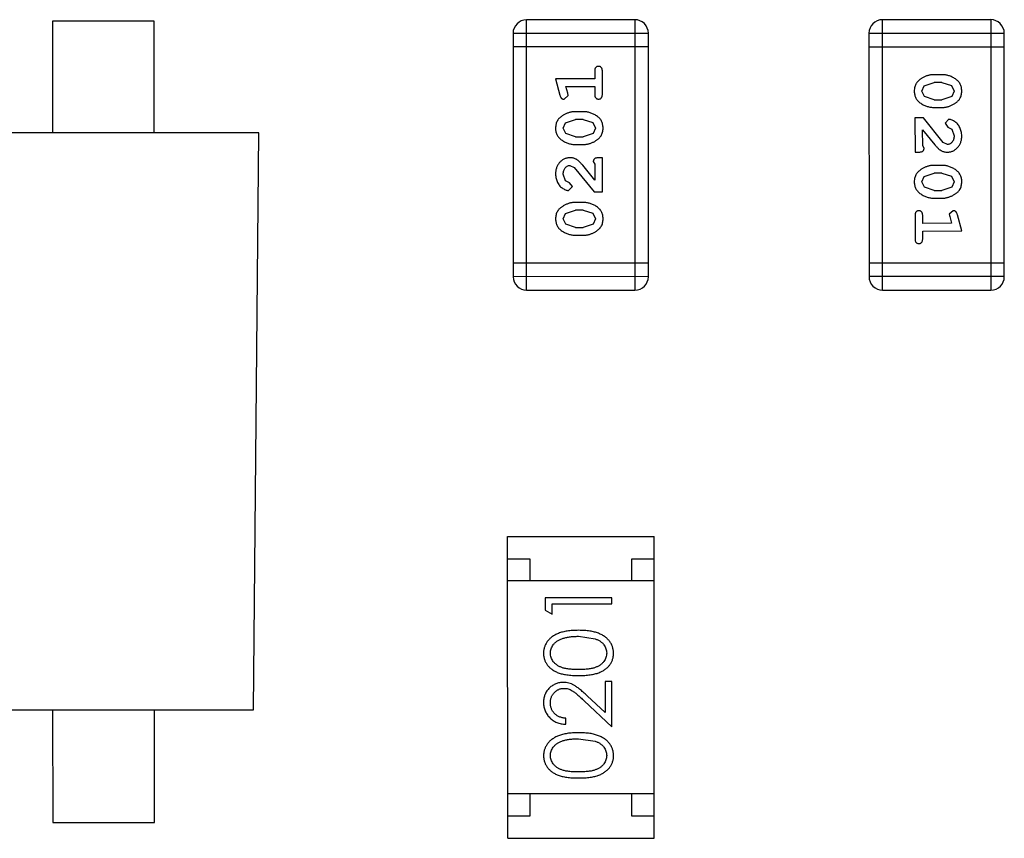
# Model space of a CAD drawing. Header units: inches. Extents: x -29 to 164, y -51 to 83.
# Tile 47 of 164: x 41.46 to 43.68, y 35.09 to 36.94. Entities that reach past the tile are written whole.
import ezdxf

# ---------------------------------------------------------------- set-up
doc = ezdxf.new("R2010")
doc.units = ezdxf.units.IN
doc.header["$LTSCALE"] = 1.21
doc.header["$MEASUREMENT"] = 0
doc.layers.get('0').update_dxf_attribs({"linetype": 'CONTINUOUS'})

msp = doc.modelspace()

# ---------------------------------------------------------------- linework, layer by layer
at = {"color": 7, "linetype": 'Continuous'}
for p, q in [((42.8439, 36.9371), (42.6001, 36.937)), ((42.6002, 36.3274), (42.6001, 36.937)), ((42.8439, 36.9371), (42.844, 36.3275)), ((43.4021, 36.3275), (43.4019, 36.9371)), ((43.6458, 36.9371), (43.4019, 36.9371)), ((43.6458, 36.9371), (43.6459, 36.3275)), ((41.532, 36.934), (41.532, 36.6819)), ((41.7614, 36.934), (41.532, 36.934)), ((41.7614, 36.682), (41.7614, 36.934)), ((42.5696, 36.9065), (42.8744, 36.9066)), ((42.5696, 36.9065), (42.5697, 36.3579)), ((42.8745, 36.358), (42.8744, 36.9066)), ((43.3715, 36.9066), (43.6763, 36.9067)), ((43.3715, 36.9066), (43.3716, 36.358)), ((43.6764, 36.358), (43.6763, 36.9067)), ((42.8744, 36.8761), (42.5696, 36.876)), ((43.3715, 36.8761), (43.6763, 36.8762)), ((42.6654, 36.8037), (42.6753, 36.7671)), ((42.7535, 36.8037), (42.6654, 36.8037)), ((42.7535, 36.821), (42.7535, 36.8037)), ((42.7708, 36.7691), (42.7708, 36.821)), ((43.5359, 36.8132), (43.5182, 36.8132)), ((42.6927, 36.7714), (42.6885, 36.7864)), ((42.6885, 36.7864), (42.7535, 36.7864)), ((42.7535, 36.7864), (42.7535, 36.7691)), ((43.4909, 36.7761), (43.4961, 36.7883)), ((43.4961, 36.7883), (43.5184, 36.7959)), ((43.5356, 36.7959), (43.5184, 36.7959)), ((43.5356, 36.7959), (43.5574, 36.7887)), ((43.5574, 36.7887), (43.5632, 36.7763)), ((42.6844, 36.7581), (42.6937, 36.766)), ((42.6937, 36.766), (42.6927, 36.7714)), ((43.4967, 36.7638), (43.4909, 36.7761)), ((43.5184, 36.7566), (43.4967, 36.7638)), ((43.5579, 36.7642), (43.5356, 36.7566)), ((43.5632, 36.7763), (43.5579, 36.7642)), ((43.5182, 36.7393), (43.5359, 36.7393)), ((43.5184, 36.7566), (43.5356, 36.7566)), ((42.7278, 36.7298), (42.71, 36.7298)), ((43.4751, 36.7157), (43.4752, 36.6386)), ((43.494, 36.7157), (43.4751, 36.7157)), ((43.539, 36.6607), (43.494, 36.7157)), ((43.5512, 36.7126), (43.5428, 36.7037)), ((42.6827, 36.6927), (42.688, 36.7049)), ((42.6885, 36.6804), (42.6827, 36.6927)), ((42.688, 36.7049), (42.7103, 36.7125)), ((42.7275, 36.7125), (42.7103, 36.7125)), ((42.7275, 36.7125), (42.7493, 36.7052)), ((42.7493, 36.7052), (42.7551, 36.6929)), ((42.7551, 36.6929), (42.7498, 36.6808)), ((43.5428, 36.7037), (43.5493, 36.6952)), ((43.5493, 36.6952), (43.5579, 36.6903)), ((41.9968, 36.682), (40.2968, 36.6817)), ((41.9847, 35.382), (41.9968, 36.682)), ((42.7103, 36.6731), (42.6885, 36.6804)), ((42.7103, 36.6731), (42.7275, 36.6731)), ((42.7498, 36.6808), (42.7275, 36.6731)), ((43.4925, 36.6528), (43.4924, 36.6889)), ((43.4924, 36.6889), (43.5195, 36.6554)), ((43.5579, 36.6903), (43.5632, 36.6754)), ((42.71, 36.6558), (42.7278, 36.6558)), ((43.4956, 36.6473), (43.4925, 36.6528)), ((43.5487, 36.6559), (43.539, 36.6607)), ((42.7708, 36.626), (42.763, 36.626)), ((42.7708, 36.5489), (42.7708, 36.626)), ((43.4752, 36.6386), (43.483, 36.6386)), ((42.6973, 36.6086), (42.707, 36.6039)), ((42.707, 36.6039), (42.752, 36.5489)), ((42.7535, 36.5756), (42.7265, 36.6092)), ((42.7504, 36.6173), (42.7535, 36.6118)), ((42.7535, 36.6118), (42.7535, 36.5756)), ((43.5359, 36.6087), (43.5182, 36.6087)), ((42.6881, 36.5743), (42.6827, 36.5891)), ((43.4909, 36.5716), (43.4962, 36.5838)), ((43.4962, 36.5838), (43.5185, 36.5914)), ((43.5357, 36.5914), (43.5185, 36.5914)), ((43.5357, 36.5914), (43.5575, 36.5842)), ((43.5575, 36.5842), (43.5633, 36.5718)), ((42.6966, 36.5693), (42.6881, 36.5743)), ((42.6948, 36.552), (42.7032, 36.5608)), ((42.7032, 36.5608), (42.6966, 36.5693)), ((43.4967, 36.5593), (43.4909, 36.5716)), ((43.5185, 36.5521), (43.4967, 36.5593)), ((43.558, 36.5597), (43.5357, 36.5521)), ((43.5633, 36.5718), (43.558, 36.5597)), ((42.752, 36.5489), (42.7708, 36.5489)), ((43.5185, 36.5521), (43.5357, 36.5521)), ((42.7278, 36.5253), (42.7101, 36.5253)), ((43.5182, 36.5348), (43.536, 36.5348)), ((42.6828, 36.4882), (42.688, 36.5004)), ((42.688, 36.5004), (42.7103, 36.508)), ((42.7275, 36.508), (42.7103, 36.508)), ((42.7275, 36.508), (42.7493, 36.5007)), ((42.7493, 36.5007), (42.7551, 36.4884)), ((43.4752, 36.4954), (43.4752, 36.4435)), ((43.4925, 36.4781), (43.4925, 36.4954)), ((43.5615, 36.5065), (43.5523, 36.4986)), ((43.5523, 36.4986), (43.5533, 36.4932)), ((43.5533, 36.4932), (43.5575, 36.4782)), ((43.5806, 36.4609), (43.5707, 36.4974)), ((42.6886, 36.4759), (42.6828, 36.4882)), ((42.7103, 36.4686), (42.6886, 36.4759)), ((42.7103, 36.4686), (42.7275, 36.4686)), ((42.7498, 36.4763), (42.7275, 36.4686)), ((42.7551, 36.4884), (42.7498, 36.4763)), ((43.5575, 36.4782), (43.4925, 36.4781)), ((42.7101, 36.4513), (42.7278, 36.4513)), ((43.4925, 36.4608), (43.5806, 36.4609)), ((43.4925, 36.4435), (43.4925, 36.4608)), ((42.8745, 36.3884), (42.5697, 36.3884)), ((43.6764, 36.3885), (43.3716, 36.3884)), ((42.8745, 36.358), (42.5697, 36.3579)), ((43.6764, 36.358), (43.3716, 36.358)), ((42.6002, 36.3274), (42.844, 36.3275)), ((43.4021, 36.3275), (43.6459, 36.3275)), ((42.5574, 35.7721), (42.8874, 35.7722)), ((42.5575, 35.0921), (42.5574, 35.7721)), ((42.8875, 35.0922), (42.8874, 35.7722)), ((42.5574, 35.7221), (42.6074, 35.7221)), ((42.6074, 35.7221), (42.6074, 35.6721)), ((42.8374, 35.7221), (42.8874, 35.7222)), ((42.8374, 35.6721), (42.8374, 35.7221)), ((42.8874, 35.6722), (42.5574, 35.6721)), ((42.6421, 35.6339), (42.6421, 35.6062)), ((42.7921, 35.6339), (42.6421, 35.6339)), ((42.7921, 35.6205), (42.7921, 35.6339)), ((42.6421, 35.6062), (42.6575, 35.5974)), ((42.6575, 35.5974), (42.6575, 35.6205)), ((42.6575, 35.6205), (42.7921, 35.6205)), ((42.7171, 35.5474), (42.7548, 35.5417)), ((42.7768, 35.4455), (42.7768, 35.3757)), ((42.7921, 35.4455), (42.7768, 35.4455)), ((42.7922, 35.3436), (42.7921, 35.4455)), ((42.7768, 35.3757), (42.7367, 35.4132)), ((40.2971, 35.3817), (41.9847, 35.382)), ((41.5323, 35.3819), (41.5324, 35.1277)), ((41.7618, 35.1277), (41.7617, 35.382)), ((42.7301, 35.4017), (42.7922, 35.3436)), ((42.6883, 35.3493), (42.6883, 35.3628)), ((42.7172, 35.3166), (42.7549, 35.3109)), ((42.8875, 35.1922), (42.5575, 35.1921)), ((42.6075, 35.1921), (42.6075, 35.1421)), ((42.8375, 35.1421), (42.8375, 35.1921)), ((42.6075, 35.1421), (42.5575, 35.1421)), ((42.8875, 35.1422), (42.8375, 35.1421)), ((41.5324, 35.1277), (41.7618, 35.1277)), ((42.5575, 35.0921), (42.8875, 35.0922))]:
    msp.add_line(p, q, dxfattribs=at)
for centre, start, end in [((42.6001, 36.9065), 90.012, 180.012), ((42.8439, 36.9066), 0.012, 90.012), ((43.4019, 36.9066), 90.012, 180.012), ((43.6458, 36.9067), 0.012, 90.012), ((42.6002, 36.3579), 180.012, 270.012), ((42.844, 36.3579), 270.012, 0.012), ((43.4021, 36.358), 180.012, 270.012), ((43.6459, 36.358), 270.012, 0.012)]:
    msp.add_arc(centre, 0.0305, start, end, dxfattribs=at)
for points, knots in [([(42.7621, 36.832), (42.7615, 36.832), (42.7603, 36.8319), (42.7587, 36.8314), (42.7572, 36.8306), (42.7558, 36.8294), (42.7548, 36.8279), (42.754, 36.8259), (42.7535, 36.8236), (42.7535, 36.8219), (42.7535, 36.821)], [0, 0, 0, 0, 0.11517, 0.223509, 0.328254, 0.438012, 0.553651, 0.682263, 0.830856, 1, 1, 1, 1]), ([(42.7708, 36.821), (42.7708, 36.8219), (42.7707, 36.8236), (42.7703, 36.8259), (42.7695, 36.8279), (42.7684, 36.8294), (42.7671, 36.8306), (42.7656, 36.8314), (42.7639, 36.8319), (42.7627, 36.832), (42.7621, 36.832)], [0, 0, 0, 0, 0.169012, 0.317488, 0.445429, 0.560977, 0.67065, 0.776666, 0.88492, 1, 1, 1, 1]), ([(43.5182, 36.8132), (43.5171, 36.8132), (43.515, 36.8132), (43.5118, 36.8129), (43.5086, 36.8124), (43.5056, 36.8117), (43.5025, 36.8108), (43.4995, 36.8097), (43.4966, 36.8084), (43.4937, 36.8069), (43.4909, 36.8054), (43.4884, 36.8037), (43.4861, 36.8021), (43.484, 36.8004), (43.4821, 36.7987), (43.4805, 36.7971), (43.479, 36.7953), (43.4774, 36.7929), (43.4758, 36.7898), (43.4745, 36.7856), (43.4737, 36.781), (43.4736, 36.7778), (43.4736, 36.7762)], [0, 0, 0, 0, 0.049886, 0.09882, 0.148132, 0.19689, 0.246038, 0.295176, 0.345305, 0.395692, 0.445312, 0.491875, 0.535813, 0.577009, 0.616081, 0.652689, 0.687585, 0.720206, 0.785062, 0.85223, 0.923759, 1, 1, 1, 1]), ([(43.5805, 36.7764), (43.5805, 36.7779), (43.5804, 36.7807), (43.5797, 36.7848), (43.5786, 36.7886), (43.577, 36.7922), (43.5749, 36.7955), (43.5724, 36.7985), (43.5694, 36.8013), (43.5661, 36.8038), (43.5625, 36.806), (43.5588, 36.8079), (43.5551, 36.8096), (43.5513, 36.8109), (43.5475, 36.812), (43.5437, 36.8127), (43.5398, 36.8132), (43.5372, 36.8132), (43.5359, 36.8132)], [0, 0, 0, 0, 0.06692, 0.130834, 0.19258, 0.252759, 0.312631, 0.373411, 0.436359, 0.501894, 0.568244, 0.632472, 0.69556, 0.757163, 0.818592, 0.878885, 0.939235, 1, 1, 1, 1]), ([(42.6753, 36.7671), (42.6755, 36.7663), (42.676, 36.7647), (42.6769, 36.7626), (42.6778, 36.761), (42.6788, 36.7598), (42.68, 36.759), (42.6813, 36.7585), (42.6828, 36.7581), (42.6839, 36.7581), (42.6844, 36.7581)], [0, 0, 0, 0, 0.187321, 0.344927, 0.475328, 0.579604, 0.674244, 0.773631, 0.882025, 1, 1, 1, 1]), ([(42.7535, 36.7691), (42.7535, 36.7682), (42.7536, 36.7665), (42.754, 36.7642), (42.7548, 36.7623), (42.7558, 36.7607), (42.7572, 36.7595), (42.7587, 36.7587), (42.7604, 36.7582), (42.7615, 36.7581), (42.7621, 36.7581)], [0, 0, 0, 0, 0.169102, 0.317658, 0.446239, 0.563118, 0.671828, 0.776546, 0.884858, 1, 1, 1, 1]), ([(42.7621, 36.7581), (42.7628, 36.7581), (42.7639, 36.7582), (42.7656, 36.7587), (42.7671, 36.7595), (42.7685, 36.7607), (42.7695, 36.7623), (42.7703, 36.7642), (42.7707, 36.7665), (42.7708, 36.7682), (42.7708, 36.7691)], [0, 0, 0, 0, 0.115051, 0.223278, 0.329269, 0.437893, 0.554681, 0.682591, 0.83103, 1, 1, 1, 1]), ([(43.4736, 36.7762), (43.4736, 36.7747), (43.4737, 36.7719), (43.4744, 36.7678), (43.4755, 36.764), (43.4771, 36.7604), (43.4791, 36.7571), (43.4816, 36.754), (43.4846, 36.7512), (43.488, 36.7488), (43.4916, 36.7466), (43.4952, 36.7446), (43.499, 36.743), (43.5027, 36.7416), (43.5065, 36.7406), (43.5104, 36.7398), (43.5143, 36.7394), (43.5169, 36.7393), (43.5182, 36.7393)], [0, 0, 0, 0, 0.067217, 0.131051, 0.19272, 0.252824, 0.312745, 0.373449, 0.436041, 0.501494, 0.567761, 0.632087, 0.695096, 0.757109, 0.817993, 0.878657, 0.939311, 1, 1, 1, 1]), ([(43.5359, 36.7393), (43.537, 36.7393), (43.5391, 36.7394), (43.5423, 36.7396), (43.5455, 36.7402), (43.5486, 36.7409), (43.5516, 36.7418), (43.5546, 36.7429), (43.5576, 36.7442), (43.5605, 36.7457), (43.5632, 36.7473), (43.5658, 36.7489), (43.5681, 36.7506), (43.5702, 36.7522), (43.572, 36.754), (43.5737, 36.7557), (43.5751, 36.7574), (43.5767, 36.7598), (43.5783, 36.7629), (43.5796, 36.7671), (43.5804, 36.7717), (43.5805, 36.7748), (43.5805, 36.7764)], [0, 0, 0, 0, 0.049855, 0.099516, 0.148482, 0.19758, 0.246804, 0.296268, 0.346517, 0.397047, 0.446826, 0.49336, 0.537801, 0.579207, 0.617974, 0.654833, 0.689171, 0.722088, 0.786392, 0.853518, 0.924186, 1, 1, 1, 1]), ([(42.71, 36.7298), (42.7089, 36.7298), (42.7068, 36.7297), (42.7036, 36.7294), (42.7005, 36.7289), (42.6974, 36.7282), (42.6943, 36.7273), (42.6913, 36.7262), (42.6883, 36.7249), (42.6855, 36.7234), (42.6827, 36.7218), (42.6802, 36.7202), (42.6779, 36.7185), (42.6758, 36.7168), (42.6739, 36.7151), (42.6723, 36.7134), (42.6708, 36.7117), (42.6693, 36.7093), (42.6677, 36.7061), (42.6664, 36.702), (42.6656, 36.6974), (42.6655, 36.6943), (42.6654, 36.6926)], [0, 0, 0, 0, 0.049855, 0.099516, 0.148482, 0.19758, 0.246804, 0.296268, 0.346517, 0.397047, 0.446826, 0.49336, 0.537801, 0.579207, 0.617974, 0.654833, 0.689171, 0.722088, 0.786392, 0.853518, 0.924186, 1, 1, 1, 1]), ([(42.7724, 36.6929), (42.7723, 36.6943), (42.7723, 36.6972), (42.7716, 36.7012), (42.7704, 36.7051), (42.7688, 36.7087), (42.7668, 36.712), (42.7643, 36.715), (42.7614, 36.7178), (42.758, 36.7203), (42.7544, 36.7225), (42.7507, 36.7244), (42.747, 36.7261), (42.7432, 36.7274), (42.7394, 36.7285), (42.7356, 36.7292), (42.7317, 36.7297), (42.7291, 36.7297), (42.7278, 36.7298)], [0, 0, 0, 0, 0.067217, 0.131051, 0.19272, 0.252824, 0.312745, 0.373449, 0.436041, 0.501494, 0.567761, 0.632087, 0.695096, 0.757109, 0.817993, 0.878657, 0.939311, 1, 1, 1, 1]), ([(43.5805, 36.6753), (43.5805, 36.677), (43.5804, 36.6803), (43.5795, 36.6853), (43.5781, 36.69), (43.5761, 36.6945), (43.5737, 36.6987), (43.5708, 36.7023), (43.5675, 36.7055), (43.564, 36.708), (43.5604, 36.7099), (43.5571, 36.7114), (43.5541, 36.7123), (43.5521, 36.7125), (43.5512, 36.7126)], [0, 0, 0, 0, 0.098286, 0.193983, 0.289056, 0.384352, 0.477435, 0.566197, 0.652355, 0.737986, 0.818188, 0.887401, 0.94802, 1, 1, 1, 1]), ([(42.6654, 36.6926), (42.6654, 36.6912), (42.6655, 36.6884), (42.6662, 36.6843), (42.6674, 36.6805), (42.6689, 36.6769), (42.671, 36.6736), (42.6735, 36.6705), (42.6765, 36.6677), (42.6799, 36.6653), (42.6835, 36.6631), (42.6872, 36.6612), (42.6909, 36.6595), (42.6946, 36.6582), (42.6984, 36.6571), (42.7023, 36.6564), (42.7061, 36.6559), (42.7087, 36.6559), (42.71, 36.6558)], [0, 0, 0, 0, 0.06692, 0.130834, 0.19258, 0.252759, 0.312631, 0.373411, 0.436359, 0.501894, 0.568244, 0.632472, 0.69556, 0.757163, 0.818592, 0.878885, 0.939235, 1, 1, 1, 1]), ([(42.7278, 36.6558), (42.7289, 36.6559), (42.731, 36.6559), (42.7342, 36.6562), (42.7373, 36.6567), (42.7404, 36.6574), (42.7434, 36.6583), (42.7464, 36.6594), (42.7494, 36.6607), (42.7523, 36.6621), (42.755, 36.6637), (42.7575, 36.6653), (42.7598, 36.667), (42.762, 36.6686), (42.7638, 36.6703), (42.7655, 36.672), (42.7669, 36.6738), (42.7685, 36.6761), (42.7701, 36.6793), (42.7714, 36.6835), (42.7722, 36.6881), (42.7723, 36.6912), (42.7724, 36.6929)], [0, 0, 0, 0, 0.049886, 0.09882, 0.148132, 0.19689, 0.246038, 0.295176, 0.345305, 0.395692, 0.445312, 0.491875, 0.535813, 0.577009, 0.616081, 0.652689, 0.687585, 0.720206, 0.785062, 0.85223, 0.923759, 1, 1, 1, 1]), ([(43.5478, 36.6386), (43.5489, 36.6387), (43.5511, 36.6387), (43.5543, 36.6392), (43.5574, 36.64), (43.5604, 36.6411), (43.5633, 36.6426), (43.566, 36.6444), (43.5686, 36.6465), (43.571, 36.6489), (43.5732, 36.6515), (43.5752, 36.6544), (43.5769, 36.6574), (43.5782, 36.6606), (43.5792, 36.6641), (43.58, 36.6676), (43.5805, 36.6714), (43.5805, 36.674), (43.5805, 36.6753)], [0, 0, 0, 0, 0.060981, 0.120256, 0.178148, 0.236115, 0.293993, 0.352864, 0.413358, 0.476056, 0.539296, 0.602396, 0.665116, 0.728325, 0.792919, 0.859317, 0.928302, 1, 1, 1, 1]), ([(43.5632, 36.6754), (43.5632, 36.674), (43.5631, 36.6713), (43.5623, 36.6675), (43.5609, 36.6641), (43.559, 36.6612), (43.5567, 36.6589), (43.5542, 36.6572), (43.5515, 36.6561), (43.5497, 36.656), (43.5487, 36.6559)], [0, 0, 0, 0, 0.156344, 0.299348, 0.4327, 0.561, 0.682299, 0.791883, 0.89611, 1, 1, 1, 1]), ([(43.483, 36.6386), (43.4841, 36.6386), (43.4861, 36.6387), (43.4888, 36.6391), (43.491, 36.6398), (43.4928, 36.6408), (43.494, 36.6422), (43.495, 36.6437), (43.4955, 36.6454), (43.4956, 36.6466), (43.4956, 36.6473)], [0, 0, 0, 0, 0.1844, 0.34094, 0.473574, 0.586824, 0.690029, 0.789175, 0.890445, 1, 1, 1, 1]), ([(43.5195, 36.6554), (43.5203, 36.6545), (43.5218, 36.6528), (43.524, 36.6504), (43.5261, 36.6483), (43.5281, 36.6464), (43.5299, 36.6448), (43.5317, 36.6435), (43.5333, 36.6424), (43.5354, 36.6413), (43.538, 36.6402), (43.5411, 36.6393), (43.5444, 36.6387), (43.5467, 36.6386), (43.5478, 36.6386)], [0, 0, 0, 0, 0.103002, 0.197728, 0.285279, 0.365235, 0.437224, 0.502446, 0.560545, 0.611446, 0.707576, 0.80349, 0.900532, 1, 1, 1, 1]), ([(42.6982, 36.6259), (42.6971, 36.6259), (42.6949, 36.6258), (42.6916, 36.6254), (42.6885, 36.6245), (42.6856, 36.6234), (42.6827, 36.6219), (42.68, 36.6202), (42.6774, 36.6181), (42.675, 36.6157), (42.6727, 36.613), (42.6708, 36.6102), (42.6691, 36.6071), (42.6677, 36.6039), (42.6667, 36.6005), (42.666, 36.5969), (42.6655, 36.5931), (42.6655, 36.5906), (42.6654, 36.5893)], [0, 0, 0, 0, 0.060981, 0.120256, 0.178148, 0.236115, 0.293993, 0.352864, 0.413358, 0.476056, 0.539296, 0.602396, 0.665116, 0.728325, 0.792919, 0.859317, 0.928302, 1, 1, 1, 1]), ([(42.7265, 36.6092), (42.7257, 36.6101), (42.7242, 36.6118), (42.722, 36.6141), (42.7199, 36.6162), (42.7179, 36.6181), (42.716, 36.6197), (42.7143, 36.6211), (42.7126, 36.6222), (42.7106, 36.6233), (42.708, 36.6244), (42.7049, 36.6253), (42.7016, 36.6259), (42.6993, 36.6259), (42.6982, 36.6259)], [0, 0, 0, 0, 0.103002, 0.197728, 0.285279, 0.365235, 0.437224, 0.502446, 0.560545, 0.611446, 0.707576, 0.80349, 0.900532, 1, 1, 1, 1]), ([(42.763, 36.626), (42.7619, 36.6259), (42.7599, 36.6259), (42.7572, 36.6254), (42.755, 36.6248), (42.7532, 36.6237), (42.7519, 36.6224), (42.751, 36.6209), (42.7505, 36.6192), (42.7504, 36.6179), (42.7504, 36.6173)], [0, 0, 0, 0, 0.1844, 0.34094, 0.473574, 0.586824, 0.690029, 0.789175, 0.890445, 1, 1, 1, 1]), ([(42.6827, 36.5891), (42.6828, 36.5905), (42.6829, 36.5932), (42.6837, 36.5971), (42.6851, 36.6004), (42.687, 36.6033), (42.6893, 36.6056), (42.6917, 36.6074), (42.6945, 36.6084), (42.6963, 36.6086), (42.6973, 36.6086)], [0, 0, 0, 0, 0.156344, 0.299348, 0.4327, 0.561, 0.682299, 0.791883, 0.89611, 1, 1, 1, 1]), ([(43.5182, 36.6087), (43.5171, 36.6087), (43.515, 36.6087), (43.5118, 36.6084), (43.5087, 36.6079), (43.5056, 36.6072), (43.5026, 36.6063), (43.4996, 36.6052), (43.4966, 36.6039), (43.4937, 36.6024), (43.491, 36.6009), (43.4884, 36.5992), (43.4861, 36.5976), (43.484, 36.5959), (43.4822, 36.5942), (43.4805, 36.5925), (43.4791, 36.5908), (43.4775, 36.5884), (43.4759, 36.5853), (43.4746, 36.5811), (43.4737, 36.5765), (43.4736, 36.5733), (43.4736, 36.5717)], [0, 0, 0, 0, 0.049886, 0.09882, 0.148132, 0.19689, 0.246038, 0.295176, 0.345305, 0.395692, 0.445312, 0.491875, 0.535813, 0.577009, 0.616081, 0.652689, 0.687585, 0.720206, 0.785062, 0.85223, 0.923759, 1, 1, 1, 1]), ([(43.5806, 36.5719), (43.5805, 36.5734), (43.5805, 36.5762), (43.5797, 36.5803), (43.5786, 36.5841), (43.577, 36.5877), (43.575, 36.591), (43.5725, 36.594), (43.5695, 36.5968), (43.5661, 36.5993), (43.5625, 36.6015), (43.5588, 36.6034), (43.5551, 36.6051), (43.5514, 36.6064), (43.5476, 36.6074), (43.5437, 36.6082), (43.5399, 36.6086), (43.5373, 36.6087), (43.5359, 36.6087)], [0, 0, 0, 0, 0.06692, 0.130834, 0.19258, 0.252759, 0.312631, 0.373411, 0.436359, 0.501894, 0.568244, 0.632472, 0.69556, 0.757163, 0.818592, 0.878885, 0.939235, 1, 1, 1, 1]), ([(42.6654, 36.5893), (42.6655, 36.5876), (42.6656, 36.5842), (42.6665, 36.5793), (42.6679, 36.5745), (42.6699, 36.57), (42.6723, 36.5659), (42.6752, 36.5622), (42.6784, 36.5591), (42.682, 36.5566), (42.6856, 36.5546), (42.6889, 36.5531), (42.6919, 36.5522), (42.6939, 36.5521), (42.6948, 36.552)], [0, 0, 0, 0, 0.098286, 0.193983, 0.289056, 0.384352, 0.477435, 0.566197, 0.652355, 0.737986, 0.818188, 0.887401, 0.94802, 1, 1, 1, 1]), ([(43.4736, 36.5717), (43.4736, 36.5702), (43.4737, 36.5674), (43.4744, 36.5633), (43.4755, 36.5595), (43.4771, 36.5559), (43.4792, 36.5526), (43.4817, 36.5495), (43.4846, 36.5467), (43.488, 36.5443), (43.4916, 36.5421), (43.4953, 36.5401), (43.499, 36.5385), (43.5028, 36.5371), (43.5066, 36.5361), (43.5104, 36.5353), (43.5143, 36.5349), (43.5169, 36.5348), (43.5182, 36.5348)], [0, 0, 0, 0, 0.067217, 0.131051, 0.19272, 0.252824, 0.312745, 0.373449, 0.436041, 0.501494, 0.567761, 0.632087, 0.695096, 0.757109, 0.817993, 0.878657, 0.939311, 1, 1, 1, 1]), ([(43.536, 36.5348), (43.537, 36.5348), (43.5392, 36.5348), (43.5424, 36.5351), (43.5455, 36.5357), (43.5486, 36.5363), (43.5517, 36.5373), (43.5547, 36.5384), (43.5576, 36.5397), (43.5605, 36.5412), (43.5632, 36.5428), (43.5658, 36.5444), (43.5681, 36.5461), (43.5702, 36.5477), (43.5721, 36.5494), (43.5737, 36.5512), (43.5752, 36.5529), (43.5767, 36.5553), (43.5783, 36.5584), (43.5796, 36.5626), (43.5804, 36.5671), (43.5805, 36.5703), (43.5806, 36.5719)], [0, 0, 0, 0, 0.049855, 0.099516, 0.148482, 0.19758, 0.246804, 0.296268, 0.346517, 0.397047, 0.446826, 0.49336, 0.537801, 0.579207, 0.617974, 0.654833, 0.689171, 0.722088, 0.786392, 0.853518, 0.924186, 1, 1, 1, 1]), ([(42.7101, 36.5253), (42.709, 36.5252), (42.7068, 36.5252), (42.7037, 36.5249), (42.7005, 36.5244), (42.6974, 36.5237), (42.6944, 36.5228), (42.6914, 36.5217), (42.6884, 36.5204), (42.6855, 36.5189), (42.6828, 36.5173), (42.6802, 36.5156), (42.6779, 36.514), (42.6758, 36.5123), (42.6739, 36.5106), (42.6723, 36.5089), (42.6709, 36.5072), (42.6693, 36.5048), (42.6677, 36.5016), (42.6664, 36.4975), (42.6656, 36.4929), (42.6655, 36.4897), (42.6655, 36.4881)], [0, 0, 0, 0, 0.049855, 0.099516, 0.148482, 0.19758, 0.246804, 0.296268, 0.346517, 0.397047, 0.446826, 0.49336, 0.537801, 0.579207, 0.617974, 0.654833, 0.689171, 0.722088, 0.786392, 0.853518, 0.924186, 1, 1, 1, 1]), ([(42.7724, 36.4884), (42.7724, 36.4898), (42.7723, 36.4926), (42.7716, 36.4967), (42.7705, 36.5006), (42.7689, 36.5041), (42.7669, 36.5075), (42.7643, 36.5105), (42.7614, 36.5133), (42.758, 36.5158), (42.7544, 36.518), (42.7507, 36.5199), (42.747, 36.5216), (42.7433, 36.5229), (42.7394, 36.524), (42.7356, 36.5247), (42.7317, 36.5252), (42.7291, 36.5252), (42.7278, 36.5253)], [0, 0, 0, 0, 0.067217, 0.131051, 0.19272, 0.252824, 0.312745, 0.373449, 0.436041, 0.501494, 0.567761, 0.632087, 0.695096, 0.757109, 0.817993, 0.878657, 0.939311, 1, 1, 1, 1]), ([(43.4838, 36.5065), (43.4832, 36.5064), (43.482, 36.5064), (43.4804, 36.5059), (43.4788, 36.505), (43.4775, 36.5039), (43.4764, 36.5023), (43.4757, 36.5003), (43.4752, 36.498), (43.4752, 36.4963), (43.4752, 36.4954)], [0, 0, 0, 0, 0.115051, 0.223278, 0.329269, 0.437893, 0.554681, 0.682591, 0.83103, 1, 1, 1, 1]), ([(43.4925, 36.4954), (43.4925, 36.4963), (43.4924, 36.498), (43.492, 36.5004), (43.4912, 36.5023), (43.4901, 36.5039), (43.4888, 36.505), (43.4873, 36.5059), (43.4856, 36.5064), (43.4844, 36.5064), (43.4838, 36.5065)], [0, 0, 0, 0, 0.169102, 0.317658, 0.446239, 0.563118, 0.671828, 0.776546, 0.884858, 1, 1, 1, 1]), ([(43.5707, 36.4974), (43.5704, 36.4983), (43.57, 36.4998), (43.5691, 36.5019), (43.5682, 36.5036), (43.5672, 36.5047), (43.566, 36.5055), (43.5647, 36.5061), (43.5632, 36.5064), (43.5621, 36.5065), (43.5615, 36.5065)], [0, 0, 0, 0, 0.187321, 0.344927, 0.475328, 0.579604, 0.674244, 0.773631, 0.882025, 1, 1, 1, 1]), ([(42.6655, 36.4881), (42.6655, 36.4867), (42.6656, 36.4839), (42.6663, 36.4798), (42.6674, 36.4759), (42.669, 36.4724), (42.6711, 36.4691), (42.6736, 36.466), (42.6765, 36.4632), (42.6799, 36.4608), (42.6835, 36.4586), (42.6872, 36.4567), (42.6909, 36.455), (42.6947, 36.4537), (42.6985, 36.4526), (42.7023, 36.4519), (42.7062, 36.4514), (42.7088, 36.4514), (42.7101, 36.4513)], [0, 0, 0, 0, 0.06692, 0.130834, 0.19258, 0.252759, 0.312631, 0.373411, 0.436359, 0.501894, 0.568244, 0.632472, 0.69556, 0.757163, 0.818592, 0.878885, 0.939235, 1, 1, 1, 1]), ([(42.7278, 36.4513), (42.7289, 36.4513), (42.731, 36.4514), (42.7342, 36.4517), (42.7373, 36.4522), (42.7404, 36.4529), (42.7435, 36.4537), (42.7465, 36.4549), (42.7494, 36.4561), (42.7523, 36.4576), (42.755, 36.4592), (42.7576, 36.4608), (42.7599, 36.4625), (42.762, 36.4641), (42.7639, 36.4658), (42.7655, 36.4675), (42.7669, 36.4692), (42.7685, 36.4716), (42.7702, 36.4748), (42.7715, 36.479), (42.7723, 36.4836), (42.7724, 36.4867), (42.7724, 36.4884)], [0, 0, 0, 0, 0.049886, 0.09882, 0.148132, 0.19689, 0.246038, 0.295176, 0.345305, 0.395692, 0.445312, 0.491875, 0.535813, 0.577009, 0.616081, 0.652689, 0.687585, 0.720206, 0.785062, 0.85223, 0.923759, 1, 1, 1, 1]), ([(43.4752, 36.4435), (43.4752, 36.4426), (43.4753, 36.4409), (43.4757, 36.4386), (43.4764, 36.4367), (43.4775, 36.4351), (43.4789, 36.4339), (43.4804, 36.4331), (43.4821, 36.4326), (43.4832, 36.4325), (43.4838, 36.4325)], [0, 0, 0, 0, 0.169012, 0.317488, 0.445429, 0.560977, 0.67065, 0.776666, 0.88492, 1, 1, 1, 1]), ([(43.4838, 36.4325), (43.4845, 36.4325), (43.4856, 36.4326), (43.4873, 36.4331), (43.4888, 36.434), (43.4901, 36.4351), (43.4912, 36.4367), (43.492, 36.4386), (43.4924, 36.441), (43.4925, 36.4426), (43.4925, 36.4435)], [0, 0, 0, 0, 0.11517, 0.223509, 0.328254, 0.438012, 0.553651, 0.682263, 0.830856, 1, 1, 1, 1]), ([(42.7172, 35.5609), (42.7149, 35.5608), (42.7104, 35.5608), (42.7038, 35.5605), (42.6976, 35.5599), (42.6918, 35.5592), (42.6863, 35.5582), (42.6812, 35.5571), (42.6764, 35.5557), (42.672, 35.5541), (42.6679, 35.5522), (42.6641, 35.5503), (42.6605, 35.5482), (42.6572, 35.546), (42.6542, 35.5435), (42.6514, 35.541), (42.6489, 35.5383), (42.6467, 35.5354), (42.6447, 35.5324), (42.643, 35.5293), (42.6415, 35.5262), (42.6403, 35.5229), (42.6394, 35.5196), (42.6387, 35.5161), (42.6383, 35.5126), (42.6383, 35.5103), (42.6383, 35.5091)], [0, 0, 0, 0, 0.065278, 0.127205, 0.186168, 0.241675, 0.294115, 0.343609, 0.390387, 0.434463, 0.476646, 0.517002, 0.555936, 0.593716, 0.630057, 0.665601, 0.700745, 0.734917, 0.768681, 0.802087, 0.834849, 0.867433, 0.900138, 0.932806, 0.966212, 1, 1, 1, 1]), ([(42.796, 35.5091), (42.796, 35.5103), (42.7959, 35.5127), (42.7955, 35.5162), (42.7948, 35.5196), (42.7939, 35.523), (42.7927, 35.5262), (42.7912, 35.5294), (42.7895, 35.5325), (42.7875, 35.5355), (42.7852, 35.5384), (42.7827, 35.5411), (42.7799, 35.5437), (42.7769, 35.5461), (42.7736, 35.5484), (42.77, 35.5505), (42.7662, 35.5524), (42.7621, 35.5542), (42.7578, 35.5558), (42.753, 35.5571), (42.7479, 35.5583), (42.7425, 35.5592), (42.7367, 35.5599), (42.7305, 35.5605), (42.7239, 35.5608), (42.7195, 35.5608), (42.7172, 35.5609)], [0, 0, 0, 0, 0.033824, 0.067298, 0.10028, 0.133019, 0.165736, 0.198792, 0.232372, 0.266409, 0.301016, 0.336196, 0.371972, 0.408574, 0.446394, 0.485225, 0.525372, 0.567224, 0.611081, 0.65775, 0.70702, 0.759235, 0.814484, 0.873227, 0.934937, 1, 1, 1, 1]), ([(42.6537, 35.5095), (42.6538, 35.5112), (42.6539, 35.5144), (42.6552, 35.5193), (42.6573, 35.524), (42.6597, 35.5277), (42.6619, 35.5306), (42.6639, 35.5326), (42.6662, 35.5346), (42.6686, 35.5364), (42.6714, 35.5381), (42.6743, 35.5396), (42.6775, 35.5411), (42.6809, 35.5424), (42.6846, 35.5435), (42.6885, 35.5446), (42.6927, 35.5454), (42.6971, 35.5462), (42.7017, 35.5467), (42.7066, 35.5471), (42.7118, 35.5473), (42.7153, 35.5474), (42.7171, 35.5474)], [0, 0, 0, 0, 0.059689, 0.119507, 0.181075, 0.246162, 0.279894, 0.314468, 0.350403, 0.387474, 0.426147, 0.466624, 0.508745, 0.553328, 0.600058, 0.649177, 0.700552, 0.754894, 0.811825, 0.871514, 0.934319, 1, 1, 1, 1]), ([(42.7548, 35.5417), (42.7559, 35.5413), (42.7579, 35.5406), (42.7609, 35.5392), (42.7636, 35.5378), (42.7661, 35.5362), (42.7684, 35.5344), (42.7706, 35.5326), (42.7725, 35.5306), (42.7747, 35.5278), (42.7771, 35.5241), (42.7791, 35.5194), (42.7804, 35.5145), (42.7805, 35.5112), (42.7806, 35.5095)], [0, 0, 0, 0, 0.075949, 0.148549, 0.218996, 0.286119, 0.351826, 0.416074, 0.478265, 0.540325, 0.660405, 0.774606, 0.887187, 1, 1, 1, 1]), ([(42.6383, 35.5091), (42.6383, 35.5079), (42.6383, 35.5055), (42.6388, 35.5021), (42.6394, 35.4987), (42.6404, 35.4954), (42.6415, 35.4922), (42.643, 35.4891), (42.6447, 35.4861), (42.6466, 35.4831), (42.6489, 35.4803), (42.6513, 35.4776), (42.654, 35.4752), (42.657, 35.4729), (42.6602, 35.4707), (42.6636, 35.4687), (42.6673, 35.4669), (42.6713, 35.4652), (42.6756, 35.4637), (42.6803, 35.4624), (42.6854, 35.4613), (42.691, 35.4605), (42.6969, 35.4598), (42.7033, 35.4593), (42.7101, 35.459), (42.7148, 35.4589), (42.7172, 35.4589)], [0, 0, 0, 0, 0.033742, 0.066533, 0.099153, 0.13154, 0.164087, 0.196563, 0.229707, 0.263315, 0.297504, 0.331686, 0.366482, 0.4021, 0.438958, 0.476748, 0.515985, 0.556589, 0.599519, 0.645765, 0.695487, 0.748721, 0.805687, 0.866754, 0.931405, 1, 1, 1, 1]), ([(42.7171, 35.4724), (42.7151, 35.4724), (42.7112, 35.4724), (42.7056, 35.4727), (42.7003, 35.473), (42.6954, 35.4735), (42.6908, 35.4741), (42.6867, 35.4749), (42.683, 35.4759), (42.6795, 35.4769), (42.6764, 35.4782), (42.6735, 35.4795), (42.6708, 35.481), (42.6683, 35.4827), (42.666, 35.4844), (42.6639, 35.4863), (42.6619, 35.4883), (42.6597, 35.4912), (42.6573, 35.4949), (42.6552, 35.4996), (42.6539, 35.5045), (42.6538, 35.5079), (42.6537, 35.5095)], [0, 0, 0, 0, 0.073302, 0.142286, 0.206253, 0.266017, 0.321612, 0.372532, 0.419497, 0.462398, 0.502825, 0.541489, 0.579034, 0.615143, 0.650298, 0.684912, 0.718701, 0.752189, 0.817245, 0.879117, 0.939613, 1, 1, 1, 1]), ([(42.7806, 35.5095), (42.7805, 35.5079), (42.7803, 35.5046), (42.779, 35.4997), (42.777, 35.495), (42.7746, 35.4912), (42.7723, 35.4884), (42.7704, 35.4863), (42.7682, 35.4844), (42.7659, 35.4826), (42.7634, 35.481), (42.7607, 35.4795), (42.7578, 35.4782), (42.7547, 35.4769), (42.7513, 35.4758), (42.7475, 35.4749), (42.7434, 35.4742), (42.7389, 35.4735), (42.734, 35.473), (42.7287, 35.4727), (42.723, 35.4724), (42.7191, 35.4724), (42.7171, 35.4724)], [0, 0, 0, 0, 0.060034, 0.120278, 0.182348, 0.247919, 0.281641, 0.315701, 0.350322, 0.385703, 0.421819, 0.459196, 0.497866, 0.538301, 0.58121, 0.628183, 0.679403, 0.734699, 0.794074, 0.858416, 0.927049, 1, 1, 1, 1]), ([(42.7172, 35.4589), (42.7196, 35.4589), (42.7242, 35.459), (42.731, 35.4593), (42.7373, 35.4598), (42.7433, 35.4605), (42.7488, 35.4614), (42.754, 35.4625), (42.7587, 35.4638), (42.763, 35.4653), (42.767, 35.467), (42.7707, 35.4689), (42.7742, 35.4709), (42.7774, 35.473), (42.7804, 35.4753), (42.7831, 35.4778), (42.7856, 35.4805), (42.7878, 35.4833), (42.7897, 35.4862), (42.7914, 35.4892), (42.7928, 35.4923), (42.7939, 35.4955), (42.7949, 35.4988), (42.7955, 35.5021), (42.7959, 35.5056), (42.796, 35.5079), (42.796, 35.5091)], [0, 0, 0, 0, 0.068113, 0.132564, 0.193427, 0.250218, 0.303569, 0.353576, 0.400235, 0.443586, 0.484619, 0.524292, 0.56238, 0.599049, 0.63494, 0.669782, 0.704009, 0.737842, 0.771098, 0.803896, 0.836415, 0.868639, 0.900715, 0.933378, 0.966213, 1, 1, 1, 1]), ([(42.6829, 35.4435), (42.6814, 35.4435), (42.6785, 35.4434), (42.6742, 35.4428), (42.67, 35.4418), (42.666, 35.4405), (42.6622, 35.4387), (42.6585, 35.4365), (42.6549, 35.434), (42.6515, 35.431), (42.6484, 35.4278), (42.6457, 35.4243), (42.6434, 35.4205), (42.6415, 35.4166), (42.6401, 35.4123), (42.6391, 35.4078), (42.6384, 35.4031), (42.6383, 35.3999), (42.6383, 35.3982)], [0, 0, 0, 0, 0.06271, 0.123347, 0.183401, 0.242828, 0.302097, 0.36242, 0.423725, 0.487032, 0.550491, 0.612709, 0.674265, 0.73617, 0.799211, 0.863483, 0.930525, 1, 1, 1, 1]), ([(42.6537, 35.3975), (42.6537, 35.3986), (42.6538, 35.4009), (42.6542, 35.4041), (42.6549, 35.4072), (42.6559, 35.4102), (42.6572, 35.413), (42.6587, 35.4157), (42.6606, 35.4182), (42.6626, 35.4207), (42.6649, 35.4229), (42.6673, 35.4248), (42.6699, 35.4264), (42.6725, 35.4278), (42.6752, 35.4288), (42.6781, 35.4295), (42.6811, 35.43), (42.6831, 35.43), (42.6841, 35.4301)], [0, 0, 0, 0, 0.068027, 0.133505, 0.19695, 0.26027, 0.322741, 0.384982, 0.448465, 0.513424, 0.578224, 0.640011, 0.700094, 0.760067, 0.819012, 0.877878, 0.938035, 1, 1, 1, 1]), ([(42.7367, 35.4132), (42.7352, 35.4146), (42.7322, 35.4174), (42.7279, 35.4214), (42.7237, 35.4249), (42.7198, 35.4281), (42.7162, 35.431), (42.7128, 35.4334), (42.7097, 35.4355), (42.7059, 35.4379), (42.7011, 35.4402), (42.6952, 35.4421), (42.6891, 35.4433), (42.685, 35.4435), (42.6829, 35.4435)], [0, 0, 0, 0, 0.09953, 0.192079, 0.277712, 0.357454, 0.429648, 0.495771, 0.555538, 0.608657, 0.707578, 0.804328, 0.901298, 1, 1, 1, 1]), ([(42.6841, 35.4301), (42.6857, 35.43), (42.689, 35.4299), (42.6937, 35.4289), (42.6984, 35.4272), (42.7022, 35.4252), (42.7053, 35.4231), (42.708, 35.4212), (42.7109, 35.4189), (42.7142, 35.4162), (42.7178, 35.4132), (42.7216, 35.4097), (42.7258, 35.4059), (42.7286, 35.4031), (42.7301, 35.4017)], [0, 0, 0, 0, 0.088014, 0.174976, 0.2638, 0.355443, 0.406413, 0.465519, 0.533076, 0.609353, 0.693899, 0.787171, 0.889197, 1, 1, 1, 1]), ([(42.6383, 35.3982), (42.6383, 35.3965), (42.6384, 35.3932), (42.6391, 35.3884), (42.6402, 35.3838), (42.6417, 35.3794), (42.6438, 35.3752), (42.6462, 35.3711), (42.649, 35.3673), (42.6523, 35.3638), (42.6559, 35.3605), (42.6598, 35.3576), (42.664, 35.3552), (42.6684, 35.3532), (42.673, 35.3515), (42.6779, 35.3504), (42.683, 35.3496), (42.6865, 35.3494), (42.6883, 35.3493)], [0, 0, 0, 0, 0.06445, 0.126725, 0.187421, 0.247417, 0.306749, 0.366595, 0.427749, 0.490235, 0.553031, 0.614805, 0.676505, 0.738096, 0.801021, 0.864897, 0.931209, 1, 1, 1, 1]), ([(42.6883, 35.3628), (42.687, 35.3629), (42.6844, 35.3631), (42.6806, 35.3639), (42.677, 35.3648), (42.6737, 35.3661), (42.6706, 35.3676), (42.6678, 35.3693), (42.6651, 35.3713), (42.6628, 35.3736), (42.6606, 35.376), (42.6588, 35.3786), (42.6572, 35.3814), (42.6559, 35.3844), (42.6549, 35.3874), (42.6542, 35.3907), (42.6538, 35.394), (42.6537, 35.3964), (42.6537, 35.3975)], [0, 0, 0, 0, 0.073648, 0.143686, 0.210962, 0.275557, 0.338064, 0.399311, 0.4594, 0.51934, 0.579024, 0.637809, 0.695959, 0.754122, 0.813113, 0.873453, 0.935561, 1, 1, 1, 1]), ([(42.7172, 35.3301), (42.7149, 35.3301), (42.7104, 35.33), (42.7039, 35.3297), (42.6977, 35.3292), (42.6918, 35.3284), (42.6863, 35.3275), (42.6812, 35.3263), (42.6765, 35.3249), (42.672, 35.3233), (42.668, 35.3215), (42.6641, 35.3196), (42.6606, 35.3174), (42.6573, 35.3152), (42.6542, 35.3128), (42.6515, 35.3102), (42.6489, 35.3075), (42.6467, 35.3046), (42.6447, 35.3016), (42.643, 35.2986), (42.6416, 35.2954), (42.6404, 35.2921), (42.6395, 35.2888), (42.6388, 35.2854), (42.6384, 35.2819), (42.6384, 35.2795), (42.6383, 35.2783)], [0, 0, 0, 0, 0.065278, 0.127205, 0.186168, 0.241675, 0.294115, 0.343609, 0.390387, 0.434463, 0.476646, 0.517002, 0.555936, 0.593716, 0.630057, 0.665601, 0.700745, 0.734917, 0.768681, 0.802087, 0.834849, 0.867433, 0.900138, 0.932806, 0.966212, 1, 1, 1, 1]), ([(42.6537, 35.2787), (42.6538, 35.2804), (42.654, 35.2837), (42.6552, 35.2885), (42.6574, 35.2932), (42.6597, 35.2969), (42.662, 35.2998), (42.664, 35.3018), (42.6662, 35.3038), (42.6687, 35.3056), (42.6714, 35.3073), (42.6744, 35.3088), (42.6775, 35.3103), (42.6809, 35.3116), (42.6846, 35.3128), (42.6885, 35.3139), (42.6927, 35.3147), (42.6971, 35.3154), (42.7018, 35.3159), (42.7067, 35.3164), (42.7118, 35.3165), (42.7154, 35.3166), (42.7172, 35.3166)], [0, 0, 0, 0, 0.059689, 0.119507, 0.181075, 0.246162, 0.279894, 0.314468, 0.350403, 0.387474, 0.426147, 0.466624, 0.508745, 0.553328, 0.600058, 0.649177, 0.700552, 0.754894, 0.811825, 0.871514, 0.934319, 1, 1, 1, 1]), ([(42.796, 35.2783), (42.796, 35.2795), (42.796, 35.2819), (42.7955, 35.2854), (42.7949, 35.2888), (42.7939, 35.2922), (42.7927, 35.2954), (42.7913, 35.2987), (42.7895, 35.3017), (42.7875, 35.3048), (42.7853, 35.3076), (42.7828, 35.3104), (42.78, 35.313), (42.7769, 35.3154), (42.7736, 35.3176), (42.7701, 35.3197), (42.7663, 35.3216), (42.7622, 35.3234), (42.7578, 35.325), (42.7531, 35.3263), (42.748, 35.3275), (42.7425, 35.3285), (42.7367, 35.3292), (42.7305, 35.3297), (42.724, 35.33), (42.7195, 35.3301), (42.7172, 35.3301)], [0, 0, 0, 0, 0.033824, 0.067298, 0.10028, 0.133019, 0.165736, 0.198792, 0.232372, 0.266409, 0.301016, 0.336196, 0.371972, 0.408574, 0.446394, 0.485225, 0.525372, 0.567224, 0.611081, 0.65775, 0.70702, 0.759235, 0.814484, 0.873227, 0.934937, 1, 1, 1, 1]), ([(42.7549, 35.3109), (42.7559, 35.3106), (42.758, 35.3098), (42.7609, 35.3085), (42.7636, 35.307), (42.7662, 35.3054), (42.7685, 35.3037), (42.7706, 35.3018), (42.7725, 35.2998), (42.7748, 35.297), (42.7771, 35.2933), (42.7791, 35.2886), (42.7804, 35.2838), (42.7806, 35.2804), (42.7806, 35.2788)], [0, 0, 0, 0, 0.075949, 0.148549, 0.218996, 0.286119, 0.351826, 0.416074, 0.478265, 0.540325, 0.660405, 0.774606, 0.887187, 1, 1, 1, 1]), ([(42.6383, 35.2783), (42.6384, 35.2771), (42.6384, 35.2748), (42.6388, 35.2713), (42.6395, 35.268), (42.6404, 35.2647), (42.6416, 35.2614), (42.643, 35.2583), (42.6447, 35.2553), (42.6467, 35.2523), (42.6489, 35.2495), (42.6514, 35.2469), (42.6541, 35.2444), (42.657, 35.2421), (42.6603, 35.2399), (42.6637, 35.2379), (42.6674, 35.2361), (42.6714, 35.2344), (42.6757, 35.2329), (42.6804, 35.2317), (42.6855, 35.2305), (42.691, 35.2297), (42.697, 35.229), (42.7034, 35.2285), (42.7102, 35.2282), (42.7148, 35.2282), (42.7173, 35.2282)], [0, 0, 0, 0, 0.033742, 0.066533, 0.099153, 0.13154, 0.164087, 0.196563, 0.229707, 0.263315, 0.297504, 0.331686, 0.366482, 0.4021, 0.438958, 0.476748, 0.515985, 0.556589, 0.599519, 0.645765, 0.695487, 0.748721, 0.805687, 0.866754, 0.931405, 1, 1, 1, 1]), ([(42.7172, 35.2416), (42.7152, 35.2416), (42.7113, 35.2416), (42.7056, 35.2419), (42.7003, 35.2422), (42.6954, 35.2428), (42.6909, 35.2433), (42.6868, 35.2442), (42.683, 35.2451), (42.6796, 35.2462), (42.6765, 35.2474), (42.6736, 35.2488), (42.6709, 35.2503), (42.6684, 35.2519), (42.666, 35.2536), (42.6639, 35.2555), (42.662, 35.2576), (42.6597, 35.2604), (42.6574, 35.2642), (42.6552, 35.2689), (42.654, 35.2738), (42.6538, 35.2771), (42.6537, 35.2787)], [0, 0, 0, 0, 0.073302, 0.142286, 0.206253, 0.266017, 0.321612, 0.372532, 0.419497, 0.462398, 0.502825, 0.541489, 0.579034, 0.615143, 0.650298, 0.684912, 0.718701, 0.752189, 0.817245, 0.879117, 0.939613, 1, 1, 1, 1]), ([(42.7806, 35.2788), (42.7806, 35.2771), (42.7804, 35.2738), (42.7791, 35.2689), (42.777, 35.2642), (42.7746, 35.2604), (42.7723, 35.2576), (42.7704, 35.2555), (42.7683, 35.2536), (42.766, 35.2519), (42.7635, 35.2502), (42.7607, 35.2488), (42.7578, 35.2474), (42.7547, 35.2462), (42.7513, 35.2451), (42.7476, 35.2441), (42.7434, 35.2434), (42.7389, 35.2427), (42.734, 35.2423), (42.7287, 35.2419), (42.7231, 35.2416), (42.7192, 35.2416), (42.7172, 35.2416)], [0, 0, 0, 0, 0.060034, 0.120278, 0.182348, 0.247919, 0.281641, 0.315701, 0.350322, 0.385703, 0.421819, 0.459196, 0.497866, 0.538301, 0.58121, 0.628183, 0.679403, 0.734699, 0.794074, 0.858416, 0.927049, 1, 1, 1, 1]), ([(42.7173, 35.2282), (42.7196, 35.2282), (42.7243, 35.2282), (42.731, 35.2285), (42.7374, 35.229), (42.7433, 35.2297), (42.7489, 35.2306), (42.754, 35.2317), (42.7587, 35.233), (42.7631, 35.2345), (42.7671, 35.2362), (42.7708, 35.2381), (42.7743, 35.2401), (42.7775, 35.2423), (42.7804, 35.2446), (42.7832, 35.247), (42.7856, 35.2497), (42.7878, 35.2525), (42.7897, 35.2554), (42.7914, 35.2584), (42.7929, 35.2615), (42.794, 35.2647), (42.7949, 35.268), (42.7956, 35.2714), (42.796, 35.2748), (42.796, 35.2771), (42.796, 35.2783)], [0, 0, 0, 0, 0.068113, 0.132564, 0.193427, 0.250218, 0.303569, 0.353576, 0.400235, 0.443586, 0.484619, 0.524292, 0.56238, 0.599049, 0.63494, 0.669782, 0.704009, 0.737842, 0.771098, 0.803896, 0.836415, 0.868639, 0.900715, 0.933378, 0.966213, 1, 1, 1, 1])]:
    msp.add_open_spline(points, degree=3, knots=knots, dxfattribs=at)

doc.saveas('drawing.dxf')
